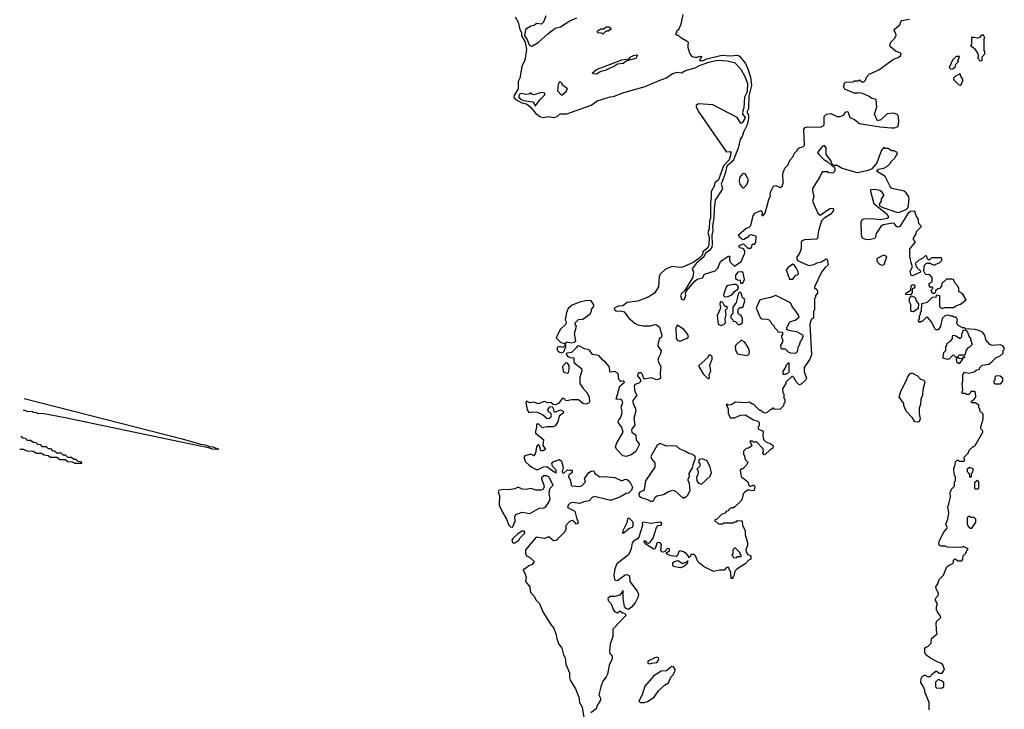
# Model space of a CAD drawing. Extents: x 2293830 to 2387798, y 66850 to 233222.
# Tile 3 of 192: x 2323126 to 2332410, y 97839 to 104347. Entities that reach past the tile are written whole.
import ezdxf

# ---------------------------------------------------------------- set-up
doc = ezdxf.new("R2010")
doc.units = 0

msp = doc.modelspace()

# ---------------------------------------------------------------- linework, layer by layer
at = {"layer": '0CON05XD'}
for points in [[(2327796.9, 104375), (2327825, 104322.2), (2327841.1, 104255), (2327855.8, 104225.8), (2327858.2, 104195), (2327892, 104135), (2327903.1, 104065), (2327888.6, 103965), (2327861.4, 103905), (2327841.1, 103795), (2327824.4, 103765), (2327824.5, 103695), (2327786.7, 103635), (2327784.4, 103615), (2327797.8, 103597.8), (2327861.2, 103561.2), (2327905, 103553.4), (2327940.5, 103525), (2327991.6, 103461.6), (2328035, 103430.7), (2328065.5, 103424.5), (2328115, 103433.5), (2328155, 103424.6), (2328194, 103435), (2328221.7, 103458.3), (2328285, 103459.1), (2328515, 103539.2), (2328569.5, 103580.5), (2328695, 103618.4), (2328725, 103621.4), (2328820.9, 103659.1), (2329025, 103715.8), (2329155, 103773.9), (2329225, 103798.4), (2329281.4, 103838.7), (2329325, 103852.6), (2329365, 103846.5), (2329403.8, 103866.2), (2329496.5, 103893.5), (2329535.5, 103915), (2329624.9, 103945.1), (2329705, 103965.5), (2329795, 103959.1), (2329865, 103942.7), (2329925, 103880.5), (2329965.9, 103805.9), (2329989, 103745), (2329985.1, 103665), (2329958.6, 103615), (2329955.2, 103515), (2329945, 103487.7), (2329940.4, 103455), (2329965, 103425.3), (2329964.8, 103415), (2329945, 103381.9), (2329935, 103370.6), (2329925, 103370), (2329892.5, 103425), (2329660, 103545), (2329525, 103552.5), (2329503, 103537), (2329503.6, 103523.6), (2329523.3, 103485), (2329783.3, 103105), (2329795, 103098.8), (2329825, 103103.8), (2329830.8, 103095), (2329828.2, 103065), (2329814.7, 103025), (2329760.7, 102969.3), (2329713.6, 102835), (2329681, 102809), (2329673.5, 102775), (2329647.3, 102725), (2329647, 102665), (2329638.8, 102621.2), (2329640.2, 102475), (2329629.6, 102450.4), (2329627, 102375), (2329615.6, 102335.6), (2329625.8, 102295), (2329625, 102221.4), (2329613.5, 102195), (2329571.4, 102158.6), (2329559.8, 102125), (2329530.4, 102095), (2329474.6, 102055), (2329375, 102010.4), (2329355, 102007.3), (2329275, 102018.2), (2329210.7, 101989.3), (2329166.1, 101945), (2329154.1, 101925), (2329150, 101825), (2329112.1, 101767.9), (2329050.8, 101729.2), (2328955, 101691), (2328855, 101678.5), (2328811.8, 101648.2), (2328770, 101645), (2328731.2, 101625), (2328735, 101610), (2328750.5, 101600.5), (2328805, 101596), (2328825, 101588.8), (2328870.5, 101530.5), (2328925, 101484.4), (2328955, 101469.1), (2329005, 101459.4), (2329075, 101458), (2329118.7, 101471.3), (2329135, 101468.5), (2329159.6, 101445), (2329181.5, 101368.5), (2329177.3, 101352.7), (2329154.4, 101335), (2329144.4, 101274.4), (2329144.3, 101265), (2329174.5, 101225), (2329169.6, 101195), (2329148.2, 101155), (2329144.2, 101135), (2329148.8, 101115), (2329172.3, 101075), (2329165.2, 101015), (2329167.1, 100962.9), (2329156.2, 100953.8), (2329135, 100949.2), (2329081.3, 100968.7), (2329014, 100954), (2328995.9, 101005.9), (2328985, 101015.4), (2328966.1, 101013.9), (2328954.5, 101005), (2328951.4, 100985), (2328976, 100955), (2328983.3, 100935), (2328965, 100916.7), (2328927, 100903), (2328918.6, 100885), (2328927.5, 100837.5), (2328943.8, 100805), (2328906, 100755), (2328906.2, 100735), (2328932, 100675), (2328934, 100655), (2328916, 100585), (2328925, 100520), (2328899.5, 100490.5), (2328893.8, 100475), (2328898.8, 100455), (2328928.3, 100431.7)], [(2328087.5, 104385), (2328065, 104323.3), (2328045, 104304.2), (2327998.3, 104311.7), (2327976.5, 104293.5), (2327945, 104284.5), (2327896.2, 104253.8), (2327886.5, 104195), (2327908.8, 104165), (2327933.8, 104105), (2327955, 104095.9), (2328015, 104131.3), (2328105, 104213.3), (2328175, 104266.1), (2328225, 104278.4), (2328312.5, 104335), (2328380.6, 104365)], [(2329380, 104395), (2329357, 104293), (2329340, 104265), (2329340, 104255), (2329320, 104235), (2329320, 104225), (2329310, 104215), (2329321.7, 104201.7), (2329335, 104200), (2329350, 104185), (2329420, 104145), (2329427.5, 104135), (2329427, 104103), (2329426.7, 104085), (2329446, 104026), (2329465, 104000), (2329495, 103992.5), (2329517, 103993), (2329535, 104002.5), (2329558.3, 103998.3), (2329537.5, 103975), (2329535, 103963.3), (2329575, 103963.3), (2329605, 103979.2), (2329747.3, 104012.7), (2329825, 104007.1), (2329895, 104010.8), (2329911.9, 104001.9), (2329945.5, 103965.5), (2329968, 103935), (2329992.4, 103882.4), (2330017.2, 103805), (2330024.8, 103725), (2330000.5, 103625), (2329996.6, 103505), (2329981.5, 103475), (2329999, 103449), (2329996.8, 103413.2), (2329984.8, 103355.2), (2329949.6, 103285), (2329939.1, 103245), (2329918.9, 103215), (2329901.1, 103135), (2329855.2, 103024.8), (2329838.5, 103001.5), (2329792.7, 102965), (2329778.2, 102895), (2329741.2, 102795), (2329751.2, 102755), (2329748, 102745), (2329685, 102642.5), (2329673.2, 102565), (2329671.6, 102475), (2329658.7, 102401.3), (2329661.6, 102355), (2329653.6, 102315), (2329656.8, 102225), (2329651, 102199), (2329630.8, 102169.2), (2329594.4, 102145.6), (2329574.7, 102105.3), (2329504.8, 102045), (2329467.5, 101995), (2329479.2, 101965), (2329474.2, 101915.8), (2329398.3, 101791.7), (2329365, 101762.5), (2329356.7, 101745), (2329365, 101710), (2329385, 101702.5)], [(2328625, 104210), (2328615, 104220), (2328581.7, 104221.7), (2328570, 104235), (2328585, 104250), (2328595, 104250), (2328605, 104260), (2328635, 104260), (2328655, 104280), (2328685, 104280), (2328698.3, 104268.3), (2328700, 104255), (2328695, 104250), (2328685, 104250), (2328675, 104240), (2328651.7, 104238.3), (2328625, 104210)], [(2329385, 101702.5), (2329395, 101710), (2329407.5, 101745), (2329402.5, 101765), (2329411.7, 101788.3), (2329490.7, 101879.3), (2329515, 101897.5), (2329565, 101912.5), (2329582.5, 101945), (2329685, 101977.8), (2329708.4, 102001.6), (2329734, 102065), (2329805, 102116.7), (2329820, 102115), (2329817.5, 102075), (2329827.5, 102055), (2329865, 102020), (2329928.8, 102065), (2329963.3, 102145), (2329963, 102163), (2329950, 102185), (2329920, 102195), (2329910, 102205), (2329910, 102215), (2329951.7, 102231.7), (2329991.7, 102191.7), (2330018.3, 102191.7), (2330030, 102205), (2330031.7, 102228.3), (2330055, 102230), (2330067, 102243), (2330070, 102305), (2330023, 102317), (2330005, 102310), (2329985, 102290), (2329975, 102290), (2329958.3, 102271.7), (2329945, 102270), (2329913.3, 102295), (2329904.1, 102315.9), (2329975, 102380), (2330005, 102390), (2330020, 102405), (2330042.5, 102495), (2330058.3, 102521.7), (2330115, 102547.5), (2330127.5, 102535), (2330125, 102500), (2330135, 102500), (2330155, 102520), (2330189.5, 102650.5), (2330206.7, 102685), (2330203.3, 102705), (2330210, 102725), (2330235, 102776.7), (2330255, 102781.2), (2330295, 102763.8), (2330315, 102777.5), (2330323.3, 102805), (2330322.5, 102895), (2330340, 102945), (2330370, 102975), (2330390, 103025), (2330420, 103055), (2330430, 103085), (2330460, 103115), (2330460, 103125), (2330475, 103137.5), (2330515, 103150), (2330525, 103160), (2330520, 103315), (2330531.7, 103328.3), (2330555, 103337.5), (2330675, 103332.5), (2330698.3, 103341.7), (2330710, 103355), (2330710, 103435), (2330733, 103457), (2330775, 103462.5), (2330833, 103433), (2330863, 103433), (2330893, 103447), (2330915, 103477.5), (2330935, 103480), (2330953.6, 103423.6), (2330996.1, 103406.1), (2331045, 103367.5), (2331235, 103337.5), (2331345, 103327.5), (2331375, 103327.5), (2331409.3, 103340.7), (2331416.7, 103385), (2331413, 103433), (2331403, 103453), (2331365, 103465.8), (2331305, 103458), (2331245, 103403.3), (2331215, 103392.5), (2331187.5, 103455), (2331206.7, 103525), (2331203, 103593), (2331165, 103603.3), (2331130, 103625), (2331065, 103652.5), (2331035, 103657.5), (2331026.4, 103653.6), (2330993, 103653), (2330905, 103692.5), (2330892.5, 103717.5), (2330900, 103725), (2330900, 103745), (2330911.7, 103758.3), (2330985, 103760), (2330995, 103770), (2331035, 103770), (2331045, 103780), (2331065, 103760), (2331085, 103760), (2331100, 103775), (2331110, 103805), (2331135, 103832.5), (2331226.1, 103873.9), (2331366.4, 103973.6), (2331410.7, 103989.3), (2331432.5, 104005), (2331437.5, 104025), (2331427.5, 104035), (2331385, 104050), (2331332.5, 104095), (2331330, 104105), (2331340, 104135), (2331380, 104175), (2331380, 104185), (2331390, 104195), (2331387, 104217), (2331370, 104245), (2331370, 104255), (2331425, 104300), (2331433, 104327), (2331445, 104340), (2331517, 104353)], [(2332195, 103960), (2332200, 103965), (2332200, 103995), (2332227.5, 104025), (2332227.5, 104047.5), (2332220, 104055), (2332220, 104165), (2332227.5, 104175), (2332215, 104200), (2332195, 104200), (2332175, 104180), (2332155, 104172.5), (2332125, 104180), (2332101.7, 104178.3), (2332100, 104115), (2332090, 104105), (2332130, 104075), (2332160, 104025), (2332160, 104015), (2332170, 104005), (2332160, 103995), (2332160, 103985), (2332170, 103975), (2332171.7, 103961.7), (2332195, 103960)], [(2328565, 103834.2), (2328530, 103835), (2328527.5, 103845), (2328565, 103875.8), (2328805, 103968.8), (2328871.7, 103978.3), (2328887.5, 103995), (2328915, 104010), (2328945, 104016.7), (2328951.7, 104011.7), (2328935, 103982), (2328851.2, 103958.8), (2328815, 103934.4), (2328763.8, 103926.2), (2328725, 103902), (2328696, 103894), (2328645, 103866.7), (2328605, 103856.7), (2328565, 103834.2)], [(2331905, 103880), (2331925, 103882.5), (2331950, 103905), (2331951.7, 103928.3), (2331978.3, 103951.7), (2331970, 103965), (2331978.3, 103971.7), (2331988.3, 103998.3), (2331955, 104000), (2331920, 103965), (2331890, 103895), (2331905, 103880)], [(2331995, 103730), (2332008.3, 103741.7), (2332010, 103755), (2332020, 103765), (2332020, 103785), (2332000, 103815), (2331995, 103840), (2331985, 103830), (2331951.7, 103818.3), (2331930, 103795), (2331931.7, 103781.7), (2331981.7, 103731.7), (2331995, 103730)], [(2328235, 103633.3), (2328276.7, 103665), (2328290, 103695), (2328241.7, 103731.7), (2328240, 103745), (2328228.3, 103758.3), (2328215, 103760), (2328202.5, 103735), (2328197.5, 103675), (2328235, 103633.3)], [(2327985, 103530), (2328032.1, 103595), (2328075.5, 103635), (2328080.5, 103645), (2328074.4, 103655), (2328045, 103661), (2327975, 103637.8), (2327953.8, 103645), (2327945, 103656), (2327926.7, 103645), (2327899.5, 103640.5), (2327855, 103649.6), (2327835, 103641.6), (2327832.3, 103615), (2327845, 103600.4), (2327875, 103583), (2327965, 103570.5), (2327978, 103555), (2327985, 103530)], [(2331700, 97835), (2331700, 97905), (2331660, 98005), (2331660, 98025), (2331650, 98035), (2331650, 98045), (2331623, 98093), (2331625, 98130), (2331635, 98147.5), (2331655, 98162.5), (2331665, 98162.5), (2331685, 98147.5), (2331711.7, 98148.3), (2331735, 98177.5), (2331765, 98200), (2331775, 98200), (2331795, 98180), (2331825, 98180), (2331847.5, 98215), (2331829.3, 98259.3), (2331810, 98275), (2331783, 98283), (2331705, 98327.5), (2331670, 98355), (2331660, 98375), (2331661.7, 98418.3), (2331675, 98430), (2331688.3, 98431.7), (2331720, 98465), (2331723, 98507), (2331777, 98553), (2331770, 98585), (2331767.5, 98655), (2331775, 98670), (2331810, 98705), (2331800, 98735), (2331780, 98755), (2331780, 98765), (2331770, 98775), (2331770, 98805), (2331780, 98835), (2331760, 98865), (2331760, 98885), (2331787, 98913), (2331790, 98935), (2331766.7, 98975), (2331763.3, 98995), (2331783.3, 99025), (2331796.4, 99063.6), (2331837.5, 99105), (2331867, 99183), (2331883, 99197), (2331918.3, 99211.7), (2331930, 99225), (2331931.7, 99248.3), (2331945, 99260), (2331975, 99240), (2332008.3, 99241.7), (2332020, 99255), (2332021.7, 99288.3), (2332048.3, 99311.7), (2332060, 99345), (2332070, 99355), (2332031.7, 99371.7), (2332025, 99380), (2332015, 99370), (2331995, 99367.5), (2331875, 99370), (2331855, 99377.5), (2331815, 99377.5), (2331797, 99387), (2331793, 99413), (2331802.3, 99437.7), (2331839.3, 99510.7), (2331867.5, 99545), (2331870, 99555), (2331860, 99585), (2331876.2, 99633.8), (2331886.2, 99695), (2331877, 99753), (2331887.5, 99775), (2331902.5, 99845), (2331898.3, 99881.7), (2331911.7, 99918.3), (2331940, 99945), (2331940, 99985), (2331950, 99995), (2331950, 100035), (2331940, 100045), (2331932.5, 100095), (2331932.5, 100115), (2331947.5, 100145), (2331950, 100175), (2331965, 100190), (2331975, 100190), (2331985, 100180), (2332025, 100180), (2332038.3, 100191.7), (2332030, 100205), (2332031.7, 100218.3), (2332070, 100255), (2332080, 100285), (2332115, 100320), (2332125, 100320), (2332135, 100330), (2332207.5, 100455), (2332207, 100467), (2332190, 100485), (2332190, 100505), (2332211.7, 100578.3), (2332210, 100625), (2332180, 100655), (2332180, 100675), (2332170, 100685), (2332168.3, 100708.3), (2332135, 100730), (2332105, 100730), (2332100, 100735), (2332101.7, 100748.3), (2332115, 100760), (2332128.3, 100761.7), (2332130, 100775), (2332140, 100785), (2332138.3, 100828.3), (2332125, 100840), (2332095, 100840), (2332088.3, 100821.7), (2332075, 100810), (2332055, 100810), (2332045, 100820), (2332015, 100820), (2332010, 100825), (2332017.5, 100855), (2332012.5, 100915), (2332020, 100935), (2332020, 100995), (2332035, 101020), (2332075, 101012.5), (2332127, 101023), (2332145, 101040), (2332175, 101050), (2332180, 101065), (2332201.7, 101088.3), (2332265, 101097.5), (2332293, 101117), (2332331.7, 101158.3), (2332367, 101173), (2332398.3, 101201.7), (2332400, 101225), (2332410, 101235), (2332410, 101255), (2332395, 101270), (2332375, 101277.5), (2332295, 101272.5), (2332275, 101282.5), (2332236.4, 101326.4), (2332225, 101370), (2332205, 101397.5), (2332175, 101412.5), (2332135, 101422.5), (2332045, 101430), (2332035, 101440), (2332015, 101440), (2331972.5, 101465), (2331962.5, 101485), (2331967.5, 101515), (2331955, 101540), (2331935, 101540), (2331925, 101550), (2331905, 101550), (2331885, 101560), (2331863, 101557), (2331845, 101550), (2331823, 101527), (2331807, 101453), (2331785, 101420), (2331765, 101420), (2331755, 101430), (2331722.5, 101495), (2331685, 101540), (2331671.7, 101538.3), (2331635, 101500), (2331625, 101500), (2331615, 101490), (2331600, 101505), (2331600, 101515), (2331610, 101525), (2331610, 101555), (2331620, 101565), (2331620, 101585), (2331630, 101595), (2331631.7, 101668.3), (2331687, 101683), (2331731.7, 101728.3), (2331768.3, 101731.7), (2331775, 101750), (2331800, 101745), (2331798.3, 101648.3), (2331805, 101630), (2331825, 101622.5), (2331845, 101630), (2331935, 101630), (2331953.3, 101646.7), (2331998.3, 101661.7), (2332050, 101705), (2332018.3, 101758.3), (2331981.7, 101781.7), (2331980, 101815), (2331970, 101835), (2331943, 101863), (2331930, 101895), (2331915, 101900), (2331865, 101900), (2331821.7, 101858.3), (2331818.3, 101831.7), (2331798.3, 101811.7), (2331781.7, 101808.3), (2331761.7, 101788.3), (2331760, 101775), (2331748.3, 101761.7), (2331731.7, 101761.7), (2331720, 101795), (2331740, 101815), (2331725, 101830), (2331715, 101820), (2331700, 101835), (2331701.7, 101858.3), (2331730, 101875), (2331730, 101915), (2331708.3, 101938.3), (2331673, 101943), (2331660, 101955), (2331650, 101975), (2331653, 102017), (2331660, 102035), (2331675, 102050), (2331715, 102050), (2331725, 102040), (2331755, 102030), (2331765, 102040), (2331798.3, 102051.7), (2331820, 102075), (2331820, 102095), (2331815, 102100), (2331725, 102100), (2331705, 102080), (2331695, 102080), (2331683, 102093), (2331680, 102115), (2331665, 102120), (2331645, 102100), (2331600, 102075), (2331570, 102045), (2331585, 102010), (2331618.3, 101978.3), (2331620, 101965), (2331545, 101930), (2331533, 101933), (2331522, 101975), (2331543.3, 102015), (2331533, 102053), (2331520, 102115), (2331520, 102185), (2331570, 102245), (2331570, 102255), (2331553, 102273), (2331552.5, 102285), (2331580, 102325), (2331581.7, 102348.3), (2331630, 102395), (2331602.5, 102425), (2331597, 102467), (2331580, 102495), (2331565, 102540), (2331525, 102537.5), (2331505, 102520), (2331423.6, 102396.4), (2331405, 102390), (2331395, 102393.3), (2331372.7, 102422.7), (2331358.3, 102428.3), (2331268.1, 102411.9), (2331245, 102396.2), (2331201.7, 102328.3), (2331196.1, 102293.9), (2331188.3, 102281.7), (2331135, 102269.2), (2331105, 102272), (2331073.8, 102285), (2331064.3, 102315), (2331059.2, 102435), (2331068.8, 102461.2), (2331085, 102467.1), (2331161.9, 102471.9), (2331238.3, 102461.7), (2331305.7, 102474.3), (2331322.5, 102485), (2331310, 102505), (2331182.5, 102605), (2331150, 102725), (2331150, 102745), (2331185, 102746.7), (2331237, 102737), (2331248.3, 102728.3), (2331270, 102695), (2331270, 102685), (2331250, 102655), (2331247.5, 102635), (2331230, 102605), (2331231.7, 102591.7), (2331263.6, 102573.6), (2331395, 102530), (2331415, 102528.8), (2331485, 102556.7), (2331503.9, 102576.1), (2331513.8, 102655), (2331508.8, 102675), (2331484.2, 102714.2), (2331465, 102728.8), (2331350, 102755), (2331333, 102773), (2331286.4, 102866.4), (2331210, 102915), (2331211.7, 102928.3), (2331223, 102937), (2331275, 102947.5), (2331310, 102965), (2331340, 102995), (2331340, 103005), (2331380, 103045), (2331383, 103057), (2331400, 103075), (2331398.3, 103098.3), (2331385, 103100), (2331375, 103110), (2331345, 103110), (2331315, 103130), (2331285, 103130), (2331275, 103140), (2331252.5, 103115), (2331207.5, 102995), (2331159.3, 102940.7), (2331126, 102924), (2331025, 102902.9), (2330882.5, 102942.5), (2330835, 102970), (2330801.7, 102971.7), (2330781.7, 102991.7), (2330776.2, 103015), (2330730, 103075), (2330729.3, 103139.3), (2330715, 103160), (2330695, 103152.5), (2330650, 103095), (2330660, 103075), (2330708.3, 103028.3), (2330746.4, 103006.4), (2330791.7, 102961.7), (2330808.3, 102958.3), (2330812.5, 102925), (2330810, 102915), (2330791.7, 102898.3), (2330753, 102903), (2330745, 102910), (2330695, 102910), (2330685, 102900), (2330670, 102865), (2330602.5, 102755), (2330600, 102735), (2330612.5, 102675), (2330600, 102635), (2330651.7, 102521.7), (2330673, 102503), (2330765, 102563.8), (2330795, 102567.5), (2330799.3, 102550.7), (2330775, 102512.5), (2330710, 102475), (2330685, 102450), (2330657.5, 102355), (2330647.5, 102285), (2330637.5, 102275), (2330525, 102268.1), (2330500.5, 102259.5), (2330494.2, 102245), (2330493.3, 102185), (2330480, 102145), (2330453.9, 102106.1), (2330452.5, 102095), (2330460, 102075), (2330565, 102027.5), (2330615, 102037.5), (2330645, 102052.5), (2330685, 102062.5), (2330723, 102087), (2330735, 102090), (2330740, 102085), (2330750, 102035), (2330720.7, 102009.3), (2330687.5, 101965), (2330620, 101825), (2330621.7, 101811.7), (2330635, 101810), (2330650, 101785), (2330650, 101765), (2330630, 101745), (2330630, 101725), (2330620, 101715), (2330620, 101605), (2330610, 101595), (2330610, 101535), (2330590, 101515), (2330577.5, 101475), (2330592.5, 101185), (2330577.5, 101145), (2330522.5, 101065), (2330523.6, 101023.6), (2330543.3, 100965), (2330536.7, 100945), (2330495, 100907.5), (2330475, 100900), (2330450, 100925), (2330425, 100970), (2330415, 100980), (2330405, 100980), (2330350, 100925), (2330350, 100915), (2330320, 100865), (2330322.5, 100825), (2330330, 100815), (2330330, 100775), (2330340, 100765), (2330340, 100735), (2330330, 100725), (2330328.3, 100701.7), (2330297, 100673), (2330245, 100670), (2330235, 100680), (2330225, 100680), (2330215, 100670), (2330205, 100670), (2330175, 100640), (2330155, 100632.5), (2330135, 100640), (2330115, 100660), (2330105, 100660), (2330045, 100720), (2330035, 100720), (2330005, 100737.5), (2329975, 100732.5), (2329875, 100737.5), (2329835, 100712.5), (2329805, 100710), (2329795, 100720), (2329790, 100715), (2329790, 100705), (2329807, 100677), (2329807.5, 100635), (2329825, 100590), (2329865, 100590), (2329923.6, 100616.4), (2329965, 100616.7), (2330045, 100572.5), (2330085, 100560), (2330100, 100545), (2330100, 100515), (2330090, 100505), (2330090, 100485), (2330128.3, 100468.3), (2330137, 100457), (2330132.5, 100425), (2330140, 100385), (2330160, 100365), (2330210, 100345), (2330230, 100325), (2330227.5, 100305), (2330197.5, 100285), (2330155, 100242.5), (2330145, 100240), (2330132.5, 100255), (2330140, 100275), (2330137, 100297), (2330075, 100360), (2330045, 100360), (2330035, 100370), (2330011.7, 100368.3), (2330030, 100325), (2329997, 100303), (2329975, 100300), (2329950, 100275), (2329950, 100245), (2329960, 100235), (2329963, 100203), (2329987.5, 100175), (2329990, 100165), (2329985, 100160)], [(2329955, 102761.2), (2329986.7, 102795), (2329998, 102835), (2329965, 102892.5), (2329945, 102896.7), (2329913.2, 102856.8), (2329908.8, 102818.8), (2329915.8, 102795.8), (2329935, 102770), (2329945, 102761.2), (2329955, 102761.2)], [(2330415, 101900), (2330430, 101915), (2330435, 101930), (2330470, 101945), (2330467, 101967), (2330447, 102007), (2330430, 102035), (2330415, 102040), (2330370.7, 102009.3), (2330352.5, 101985), (2330385, 101900), (2330415, 101900)], [(2331257, 102027), (2331235, 102037.5), (2331217.5, 102055), (2331212.5, 102075), (2331213.6, 102096.4), (2331275, 102127.5), (2331296.4, 102116.4), (2331300, 102105), (2331275, 102032.5), (2331257, 102027)], [(2329945, 101860), (2329960, 101895), (2329947.5, 101957.5), (2329935, 101967.5), (2329896.7, 101963.3), (2329873.8, 101935), (2329874.4, 101904.4), (2329895, 101892.5), (2329918.3, 101888.3), (2329921.7, 101861.7), (2329945, 101860)], [(2329775, 101730.8), (2329805, 101734.4), (2329839.5, 101750.5), (2329865, 101783.3), (2329896.7, 101803.3), (2329902.5, 101815), (2329896.7, 101836.7), (2329877.5, 101847.5), (2329858.1, 101848.1), (2329805, 101837.5), (2329791.3, 101828.7), (2329767.6, 101772.4), (2329762.5, 101745), (2329775, 101730.8)], [(2329915, 101470), (2329940, 101485), (2329940, 101535), (2329930, 101545), (2329928.3, 101558.3), (2329911.7, 101561.7), (2329900, 101575), (2329900, 101615), (2329915, 101630), (2329935, 101630), (2329948.3, 101641.7), (2329962.5, 101695), (2329957, 101717), (2329941.7, 101721.7), (2329930, 101765), (2329915, 101780), (2329902.5, 101765), (2329881.7, 101678.3), (2329850, 101635), (2329850, 101575), (2329830, 101555), (2329832.5, 101535), (2329850, 101515), (2329851.7, 101501.7), (2329875, 101500), (2329901.7, 101471.7), (2329915, 101470)], [(2331525, 101750), (2331483, 101753), (2331480, 101765), (2331530, 101795), (2331532.5, 101835), (2331540, 101845), (2331555, 101847.5), (2331565, 101840), (2331567.5, 101825), (2331555, 101810), (2331541.7, 101808.3), (2331541.7, 101768.3), (2331525, 101750)], [(2328265, 101290), (2328285, 101306.7), (2328325, 101297.5), (2328355, 101302.5), (2328370, 101315), (2328357.5, 101385), (2328377.5, 101455), (2328363.3, 101475), (2328363.3, 101485), (2328395, 101517.5), (2328435, 101522.5), (2328502.3, 101567.7), (2328517.5, 101595), (2328518.3, 101611.7), (2328540, 101645), (2328540, 101655), (2328515, 101692.5), (2328475, 101696.7), (2328405, 101682.5), (2328335, 101654), (2328297.3, 101622.7), (2328282.9, 101585), (2328270, 101515), (2328279.2, 101495), (2328276, 101475), (2328221.2, 101425), (2328183.3, 101345), (2328229.3, 101299.3), (2328265, 101290)], [(2329735, 101462.5), (2329765, 101470), (2329780, 101485), (2329777.5, 101525), (2329787.5, 101565), (2329780, 101605), (2329800, 101625), (2329795, 101640), (2329775, 101640), (2329755, 101677.5), (2329735, 101687.5), (2329726.7, 101665), (2329732.5, 101625), (2329702.5, 101555), (2329713, 101473), (2329735, 101462.5)], [(2330445, 101200), (2330460, 101215), (2330470, 101265), (2330480, 101275), (2330488.3, 101311.7), (2330500, 101325), (2330517, 101367), (2330455, 101402.5), (2330405, 101407.5), (2330368.3, 101418.3), (2330360, 101425), (2330360, 101445), (2330370, 101455), (2330380, 101485), (2330395, 101500), (2330437, 101513), (2330475, 101540), (2330467.5, 101565), (2330406.4, 101646.4), (2330392.5, 101675), (2330255.8, 101745.8), (2330205, 101725.7), (2330105, 101702.5), (2330070, 101625), (2330107.7, 101537.7), (2330125, 101523.3), (2330175, 101522.5), (2330187, 101517), (2330210, 101495), (2330215, 101480), (2330240, 101455), (2330240, 101445), (2330270, 101415), (2330275, 101400), (2330318.3, 101398.3), (2330320, 101375), (2330310, 101365), (2330310, 101345), (2330320, 101335), (2330320, 101305), (2330300, 101275), (2330301.7, 101251.7), (2330315, 101240), (2330345, 101240), (2330371.7, 101211.7), (2330393, 101203), (2330445, 101200)], [(2331555, 101590), (2331533, 101593), (2331527.5, 101615), (2331529.3, 101659.3), (2331517.5, 101685), (2331517.5, 101715), (2331535, 101740), (2331570, 101725), (2331580, 101695), (2331600, 101665), (2331598.3, 101621.7), (2331555, 101590)], [(2329355, 101313.3), (2329426.1, 101343.9), (2329433.3, 101355), (2329421.5, 101381.5), (2329385, 101427.5), (2329325, 101463.3), (2329311.2, 101435), (2329316, 101346), (2329325, 101322.5), (2329355, 101313.3)], [(2331985, 101100), (2331963.3, 101115), (2331960, 101145), (2331970, 101160), (2331955, 101160), (2331935, 101180), (2331921.7, 101178.3), (2331893, 101147), (2331875, 101140), (2331835, 101152.5), (2331832.5, 101165), (2331840, 101205), (2331860, 101225), (2331860, 101265), (2331867.5, 101272.5), (2331870, 101295), (2331899.3, 101310.7), (2331920, 101335), (2331920, 101365), (2331925, 101370), (2331947, 101367), (2331995, 101340), (2332010, 101355), (2332010, 101385), (2332020, 101395), (2332021.7, 101418.3), (2332045, 101420), (2332058.3, 101408.3), (2332080, 101355), (2332090, 101345), (2332090, 101325), (2332097, 101317), (2332100, 101295), (2332110, 101285), (2332080, 101255), (2332065, 101250), (2332048.3, 101221.7), (2332038.3, 101181.7), (2331985, 101180), (2331970, 101165), (2331983, 101153), (2332005, 101150), (2332020, 101150), (2332025, 101170), (2332040, 101165), (2332020, 101150), (2331985, 101100)], [(2329975, 101177.5), (2329995, 101183.8), (2330004.2, 101195), (2330008, 101215), (2329997.7, 101247.7), (2329962.5, 101305), (2329928.3, 101321.7), (2329877.5, 101275), (2329872.5, 101265), (2329875, 101230), (2329895, 101192.5), (2329975, 101177.5)], [(2328928.3, 100431.7), (2328936.2, 100425), (2328939.8, 100379.8), (2328965.6, 100345), (2328966.7, 100335), (2328937, 100273), (2328890.7, 100239.3), (2328843.9, 100223.9), (2328811.7, 100231.7), (2328752.5, 100295), (2328743.3, 100315), (2328756.2, 100355), (2328816.7, 100455), (2328800, 100505), (2328768.8, 100545), (2328772, 100565), (2328791.1, 100588.9), (2328804.3, 100625), (2328807.1, 100655), (2328796.7, 100695), (2328813.8, 100735), (2328805, 100756.7), (2328795, 100763.8), (2328750, 100765), (2328785, 100890), (2328830, 100925), (2328816.2, 100936.2), (2328795, 100932.5), (2328780.8, 100940.8), (2328774, 100955), (2328768.3, 101008.3), (2328735, 101027.8), (2328695, 101020), (2328684, 101075), (2328649.5, 101115), (2328623.2, 101133.2), (2328585, 101177.5), (2328527, 101187), (2328497.4, 101227.4), (2328485, 101234.3), (2328452.2, 101242.2), (2328405, 101267.5), (2328385, 101270), (2328377.5, 101255), (2328327.5, 101207.5), (2328288.3, 101201.7), (2328280, 101195), (2328282.5, 101185), (2328295, 101170), (2328315, 101160), (2328350, 101155), (2328351.7, 101111.7), (2328423.3, 101055), (2328426.7, 101035), (2328407, 100973), (2328407.5, 100915), (2328438, 100868), (2328475.7, 100825), (2328494, 100785), (2328500, 100745), (2328495, 100731.2), (2328465, 100717.5), (2328435, 100725.8), (2328395, 100758.6), (2328330.3, 100759.7), (2328285, 100750), (2328273, 100753), (2328265, 100766.7), (2328245, 100776.2), (2328206.2, 100723.8), (2328173.8, 100713.8), (2328156.4, 100716.4), (2328135, 100733.3), (2328105, 100731.2), (2328075, 100744), (2328015, 100723.3), (2327975, 100736.7), (2327935, 100730), (2327905, 100746.2), (2327896.7, 100735), (2327910, 100665), (2327925, 100640), (2327965, 100647.5), (2328005, 100643.3), (2328055, 100620), (2328095, 100587.5), (2328115, 100583.3), (2328132.5, 100595), (2328140, 100615), (2328133.8, 100633.8), (2328113.3, 100645), (2328106.7, 100665), (2328125, 100692.5), (2328145, 100697.5), (2328157.3, 100677.3), (2328162, 100652), (2328173, 100643), (2328225, 100666.7), (2328245, 100657.5), (2328253.3, 100645), (2328251.2, 100635), (2328225.6, 100614.4), (2328212.5, 100605), (2328198.8, 100551.2), (2328173.3, 100515), (2328154.4, 100505.6), (2328095, 100504.5), (2328055, 100496.7), (2328020.5, 100530.5), (2328005, 100534.2), (2327998.1, 100525), (2327999.2, 100495), (2327987.8, 100465), (2327990, 100445), (2328064.6, 100385), (2328058.8, 100328.8), (2328082.5, 100295), (2328062.3, 100277.7), (2328038.8, 100278.8), (2328028.6, 100325), (2328015, 100334.2), (2328007.5, 100332.5), (2327998.6, 100315), (2327988.8, 100255), (2327975, 100232.5), (2327945, 100247.5), (2327887.9, 100232.1), (2327880, 100215), (2327896.5, 100175), (2327926.8, 100145), (2327953.3, 100123.3), (2327995, 100103.1), (2328015, 100102.3), (2328065, 100128.2), (2328095, 100132.2), (2328165, 100080), (2328185, 100072.5), (2328185.5, 100095.5), (2328150.8, 100135), (2328142.2, 100157.8), (2328155, 100175.8), (2328215, 100196.7), (2328235, 100180), (2328251.7, 100121.7), (2328240.8, 100085), (2328245, 100071.1), (2328255, 100068.2), (2328292, 100098), (2328317.3, 100097.3), (2328335, 100096.7), (2328335.4, 100075), (2328305, 100049.2), (2328300, 100035), (2328319.6, 99995), (2328324.5, 99955), (2328335, 99946.7), (2328405, 99942.9), (2328428.2, 99951.8), (2328460, 99985), (2328450, 100015), (2328488.3, 100071.7), (2328513.9, 100086.1), (2328535, 100089.2), (2328544, 100084), (2328548, 100065), (2328595, 100032), (2328635, 100036.2), (2328736.1, 100026.1), (2328805, 99994), (2328835, 100010), (2328855, 100008.6), (2328879.2, 99985), (2328905.6, 99935), (2328895, 99906.2), (2328865, 99880), (2328845, 99876.2), (2328785, 99842), (2328705, 99814), (2328683.6, 99813.6), (2328545, 99846.7), (2328525, 99837.5), (2328495, 99806.7), (2328444.2, 99795.8), (2328405, 99780), (2328345, 99790), (2328316.5, 99783.5), (2328296.7, 99765), (2328290, 99745), (2328359.9, 99709.9), (2328375.2, 99645.2), (2328388.2, 99615), (2328387.6, 99592.4), (2328375, 99587.8), (2328352.7, 99612.8), (2328335, 99620.4), (2328309.1, 99610.9), (2328274.4, 99575), (2328276.5, 99535), (2328266.2, 99513.8), (2328185, 99433.8), (2328160.5, 99430.5), (2328115, 99466), (2328075, 99450.8), (2327995, 99462.5), (2327894.3, 99345), (2327895, 99310), (2327905, 99287.5), (2327935, 99271.2), (2327976.7, 99235), (2327957.5, 99205), (2327925, 99193.3), (2327905.8, 99174.2), (2327872.5, 99155), (2327893.3, 99115), (2327901.2, 99085), (2327895.8, 99045), (2327936.4, 98996.4), (2327940.4, 98955), (2327950.9, 98930.9), (2327977.5, 98907.5), (2327991.2, 98871.2), (2328026.7, 98836.7), (2328059.8, 98759.8), (2328138.8, 98628.8), (2328162.3, 98605), (2328185, 98543.3), (2328190, 98505), (2328208.6, 98455), (2328236.8, 98416.8), (2328253.4, 98355), (2328269.2, 98325), (2328276, 98265), (2328310.5, 98185), (2328309.9, 98139.9), (2328316.3, 98115), (2328365, 98033.1), (2328396.5, 97955), (2328403.8, 97905), (2328428.1, 97858.1), (2328452.9, 97722.9)], [(2328235, 101204), (2328251.2, 101208.8), (2328260.7, 101219.3), (2328265, 101240), (2328276.7, 101255), (2328275, 101280), (2328265, 101280), (2328260, 101265), (2328246.2, 101253.8), (2328215, 101264), (2328194, 101255), (2328192.5, 101235), (2328200.7, 101220.7), (2328215, 101209.2), (2328235, 101204)], [(2329625, 100960), (2329630, 100965), (2329627.5, 100995), (2329643.3, 101035), (2329633.9, 101086.1), (2329656.7, 101145), (2329655, 101170), (2329635, 101180), (2329625, 101180), (2329615, 101160), (2329530, 101085), (2329530, 101075), (2329570, 101005), (2329615, 100960), (2329625, 100960)], [(2330321.7, 101001.7), (2330345, 101002.5), (2330368.3, 101011.7), (2330380, 101025), (2330380, 101105), (2330375, 101110), (2330350, 101085), (2330350, 101075), (2330323, 101027), (2330321.7, 101001.7)], [(2328295, 101012.5), (2328301.7, 101018.3), (2328306.4, 101043.6), (2328307.5, 101085), (2328290, 101105), (2328275, 101107.5), (2328242.5, 101075), (2328247, 101047), (2328251.2, 101031.2), (2328265, 101017.5), (2328295, 101012.5)], [(2331595, 100547.5), (2331565, 100552.5), (2331545, 100590), (2331483.6, 100653.6), (2331462.5, 100705), (2331462.5, 100725), (2331420, 100785), (2331435, 100840), (2331495, 100960), (2331497.5, 100975), (2331525, 101010), (2331545, 101010), (2331590, 100985), (2331620, 100955), (2331650, 100945), (2331660, 100925), (2331642.5, 100855), (2331640, 100805), (2331623, 100767), (2331620, 100715), (2331608.3, 100681.7), (2331607.5, 100635), (2331617.5, 100575), (2331605, 100552.5), (2331595, 100547.5)], [(2332375, 100910), (2332397.5, 100935), (2332397.5, 100965), (2332371.7, 100981.7), (2332332.5, 100987.5), (2332320, 100975), (2332320, 100945), (2332310, 100935), (2332311.7, 100921.7), (2332325, 100910), (2332375, 100910)], [(2323167.5, 100773.3), (2323785, 100616.1), (2324645, 100395.4), (2324835, 100340), (2324875, 100335.5), (2324915, 100318.8), (2324947.5, 100315), (2325000, 100295), (2324995, 100290), (2324945, 100294.2), (2324906.7, 100306.7), (2324632.5, 100362.5), (2323555, 100588.8), (2323355, 100626.7), (2323295, 100630), (2323287, 100637), (2323255, 100640), (2323245, 100647.5), (2323195, 100650), (2323175, 100660), (2323157.7, 100660)], [(2323136.6, 100418.4), (2323155, 100400), (2323178.3, 100398.3), (2323195, 100380), (2323225, 100380), (2323255, 100360), (2323278.3, 100358.3), (2323295, 100340), (2323318.3, 100338.3), (2323335, 100320), (2323375, 100320), (2323395, 100300), (2323415, 100300), (2323431.7, 100281.7), (2323455, 100280), (2323475, 100260), (2323515, 100260), (2323531.7, 100241.7), (2323555, 100240), (2323575, 100220), (2323615, 100220), (2323635, 100200), (2323655, 100200), (2323675, 100180), (2323698.3, 100178.3), (2323710, 100160), (2323645, 100157.5), (2323623, 100173), (2323580, 100175), (2323553.8, 100193.8), (2323502.5, 100195), (2323474.2, 100214.2), (2323415, 100214.4), (2323395, 100231.2), (2323355, 100236.7), (2323332.7, 100252.7), (2323285, 100251.9), (2323251.4, 100271.4), (2323195, 100274.5), (2323165, 100290.8), (2323125.5, 100291.7)], [(2329073, 99803), (2329095, 99804.4), (2329109.2, 99815), (2329118.8, 99841.2), (2329135, 99853.8), (2329195, 99866.7), (2329242.5, 99895), (2329285, 99908), (2329309.3, 99899.3), (2329385, 99830), (2329395, 99840), (2329408.3, 99841.7), (2329423, 99857), (2329448.8, 99905), (2329441.7, 99971.7), (2329428.3, 99998.3), (2329427.5, 100015), (2329440, 100035), (2329437.5, 100065), (2329472.5, 100125), (2329475, 100150), (2329499.3, 100210.7), (2329491.7, 100231.7), (2329465, 100247.5), (2329435, 100252.5), (2329403.6, 100273.6), (2329346.4, 100296.4), (2329315, 100326.7), (2329225, 100323.8), (2329165, 100348.8), (2329137.3, 100332.7), (2329076.2, 100225), (2329082, 100202), (2329113.8, 100165), (2329113.3, 100125), (2329026, 99995), (2329014.3, 99915), (2329006.2, 99903.8), (2328972.7, 99887.3), (2328964.7, 99875), (2328967.5, 99855), (2328985, 99837.1), (2329045, 99818.8), (2329073, 99803)], [(2329555, 99962.5), (2329635, 100040), (2329647.5, 100075), (2329637.5, 100125), (2329607.5, 100185), (2329565, 100204), (2329533.3, 100196.7), (2329527.5, 100175), (2329540, 100155), (2329540, 100135), (2329510, 100105), (2329520, 100095), (2329522.5, 100075), (2329517.5, 100045), (2329508.3, 100031.7), (2329510, 99995), (2329525, 99972.5), (2329555, 99962.5)], [(2329985, 100160), (2329975, 100140), (2329945, 100110), (2329935, 100110), (2329920, 100095), (2329930, 100035), (2329990, 99985), (2330000, 99955), (2330013, 99943), (2330048.3, 99958.3), (2330057.5, 99935), (2330050, 99905), (2330035, 99900), (2329995, 99910), (2329960, 99885), (2329948.3, 99871.7), (2329937.5, 99825), (2329926.7, 99805), (2329870, 99750), (2329855, 99740), (2329835, 99740), (2329825, 99730), (2329811.7, 99728.3), (2329808.3, 99711.7), (2329791.7, 99708.3), (2329775, 99690), (2329741.7, 99678.3), (2329695, 99630), (2329681.7, 99628.3), (2329680, 99615), (2329695, 99610), (2329715, 99590), (2329755, 99590), (2329765, 99600), (2329855, 99600), (2329865, 99610), (2329885, 99610), (2329895, 99620), (2329938.3, 99618.3), (2329940, 99575), (2329966.4, 99526.4), (2329967.5, 99485), (2329987, 99413), (2329987.5, 99385), (2329973.3, 99345), (2329977, 99327), (2329990.7, 99300.7), (2330018.3, 99288.3), (2330020, 99255), (2330005, 99250), (2329965, 99212.5), (2329887, 99163), (2329868.3, 99141.7), (2329860, 99095), (2329850, 99085), (2329850, 99075), (2329835, 99072.5), (2329832.5, 99135), (2329805, 99180), (2329791.7, 99178.3), (2329767, 99153), (2329725, 99153.3), (2329668.3, 99138.3), (2329580, 99185), (2329540, 99215), (2329520, 99235), (2329498.3, 99288.3), (2329485, 99300), (2329455, 99300), (2329450, 99285), (2329435, 99270), (2329433.3, 99285), (2329409.7, 99309.7), (2329385.7, 99325.7), (2329355, 99334), (2329341.2, 99328.8), (2329327.7, 99292.3), (2329315, 99282.5), (2329265, 99286.2), (2329232, 99302), (2329220, 99315), (2329253.3, 99335), (2329253.6, 99353.6), (2329232.7, 99357.3), (2329210, 99330), (2329195, 99322.5), (2329180, 99325), (2329172.5, 99335), (2329178.5, 99395), (2329165, 99410.6), (2329145, 99413.1), (2329132.2, 99407.8), (2329116.4, 99353.6), (2329105, 99350), (2329025, 99402.5), (2329013.6, 99423.6), (2329015, 99430), (2329025, 99430), (2329040, 99410), (2329055, 99406.7), (2329075, 99421.2), (2329097.5, 99455), (2329130, 99555), (2329145, 99573.3), (2329175, 99576.2), (2329182, 99585), (2329177.5, 99595), (2329165, 99604.2), (2329075, 99594.3), (2329003.3, 99605), (2328996, 99595), (2328997.5, 99575), (2328963.8, 99465), (2328952.7, 99447.3), (2328914.5, 99425.5), (2328900.3, 99409.7), (2328890, 99355), (2328865, 99297.5), (2328755, 99211.9), (2328736.7, 99165), (2328726.7, 99105), (2328735.5, 99065.5), (2328745, 99055.8), (2328765, 99059.4), (2328835, 99108), (2328855, 99112.5), (2328875, 99100), (2328880, 99045), (2328946.7, 98955), (2328961.2, 98925), (2328954, 98895), (2328928.6, 98845), (2328895, 98802), (2328865, 98780), (2328845, 98789.2), (2328828.9, 98808.9), (2328816.4, 98885), (2328815, 98960), (2328785, 98916.2), (2328736.9, 98903.1), (2328695, 98902.5), (2328672.9, 98885), (2328674.7, 98864.7), (2328702.5, 98835), (2328725.7, 98775.7), (2328738.3, 98758.3), (2328761.7, 98748.3), (2328785, 98767.5), (2328808.3, 98748.3), (2328835, 98742.5), (2328842.5, 98725), (2328717.5, 98595), (2328720, 98525), (2328692.5, 98455), (2328687.5, 98385), (2328690, 98365), (2328711.7, 98341.7), (2328712.5, 98315), (2328683.6, 98256.4), (2328668.8, 98171.2), (2328656.2, 98145), (2328623.8, 98105), (2328605, 98050), (2328586.2, 97975), (2328602, 97945), (2328602.9, 97925), (2328569.4, 97875), (2328560.8, 97845), (2328512.6, 97807.4)], [(2332095, 100030), (2332100, 100035), (2332100, 100065), (2332110, 100075), (2332120, 100105), (2332085, 100120), (2332060, 100105), (2332060, 100085), (2332080, 100065), (2332081.7, 100031.7), (2332095, 100030)], [(2327768.3, 99558.3), (2327775, 99560), (2327796.4, 99615), (2327795.7, 99655), (2327805, 99676.2), (2327865, 99699.2), (2327935, 99688), (2328023, 99737), (2328069.3, 99740.7), (2328088.8, 99755), (2328115.8, 99794.2), (2328126.2, 99825), (2328118, 99875), (2328121.2, 99905), (2328128.8, 99925), (2328154.4, 99955), (2328115, 100033.8), (2328095, 100042.5), (2328068, 100042), (2328046.7, 100025), (2328046.2, 100015), (2328068.8, 99955), (2328070, 99935), (2328057.5, 99915), (2328041.7, 99908.3), (2327997.1, 99907.1), (2327945, 99924.4), (2327905, 99914), (2327865, 99915.8), (2327825, 99935.9), (2327795, 99920), (2327735, 99911.8), (2327685.8, 99914.2), (2327643.3, 99905), (2327638.8, 99891.2), (2327649.2, 99855), (2327648, 99765), (2327682, 99692), (2327716.9, 99635), (2327737.9, 99577.9), (2327752.8, 99562.8), (2327768.3, 99558.3)], [(2332165, 99920), (2332170, 99925), (2332170, 99985), (2332155, 100000), (2332130, 99975), (2332130, 99925), (2332135, 99920), (2332165, 99920)], [(2328815, 99502.5), (2328875, 99547.5), (2328903, 99557), (2328909.5, 99570.5), (2328910, 99605), (2328875, 99641.2), (2328865, 99642.5), (2328857.5, 99635), (2328851.7, 99598.3), (2328814, 99525), (2328810, 99505), (2328815, 99502.5)], [(2332105, 99550), (2332140, 99605), (2332140, 99635), (2332125, 99650), (2332095, 99650), (2332085, 99660), (2332075, 99660), (2332060, 99645), (2332058.3, 99588.3), (2332065, 99570), (2332085, 99550), (2332105, 99550)], [(2327785, 99408.1), (2327795, 99411.1), (2327831.2, 99435), (2327843.6, 99456.4), (2327883.3, 99495), (2327890, 99505), (2327885, 99520), (2327865, 99520), (2327822.5, 99495), (2327775, 99452), (2327767.5, 99435), (2327771.9, 99415), (2327785, 99408.1)], [(2329885, 99270), (2329895, 99280), (2329928.3, 99281.7), (2329930, 99295), (2329920, 99305), (2329920, 99315), (2329875, 99360), (2329865, 99360), (2329850, 99345), (2329850, 99305), (2329840, 99295), (2329850, 99285), (2329851.7, 99271.7), (2329885, 99270)], [(2329355, 99176), (2329288.3, 99188.3), (2329283.3, 99195), (2329285, 99220), (2329295, 99232.5), (2329318.3, 99241.7), (2329335, 99242.5), (2329375, 99216), (2329418.3, 99231.7), (2329425, 99240), (2329415, 99207.5), (2329385, 99183.8), (2329355, 99176)], [(2329065, 98270), (2329085, 98273.3), (2329135, 98282.5), (2329152.5, 98305), (2329150, 98325), (2329135, 98330), (2329115, 98326.2), (2329047.5, 98295), (2329050, 98275), (2329065, 98270)], [(2328983.6, 97903.6), (2329015, 97903.8), (2329045, 97913.3), (2329107.5, 97955), (2329150, 98015), (2329205, 98066), (2329245, 98090), (2329265, 98142.5), (2329288.8, 98165), (2329303.8, 98195), (2329305.8, 98215.8), (2329289.3, 98239.3), (2329275, 98242.5), (2329265, 98237.5), (2329225, 98203.3), (2329175, 98198.8), (2329106.7, 98155), (2329020.7, 98059.3), (2328996.7, 97975), (2328962.5, 97915), (2328983.6, 97903.6)], [(2331775, 98040), (2331825, 98042.5), (2331840, 98055), (2331838.3, 98088.3), (2331818.3, 98108.3), (2331805, 98110), (2331795, 98120), (2331781.7, 98118.3), (2331760, 98095), (2331761.7, 98051.7), (2331775, 98040)]]:
    msp.add_lwpolyline(points, dxfattribs=at)

doc.saveas('drawing.dxf')
